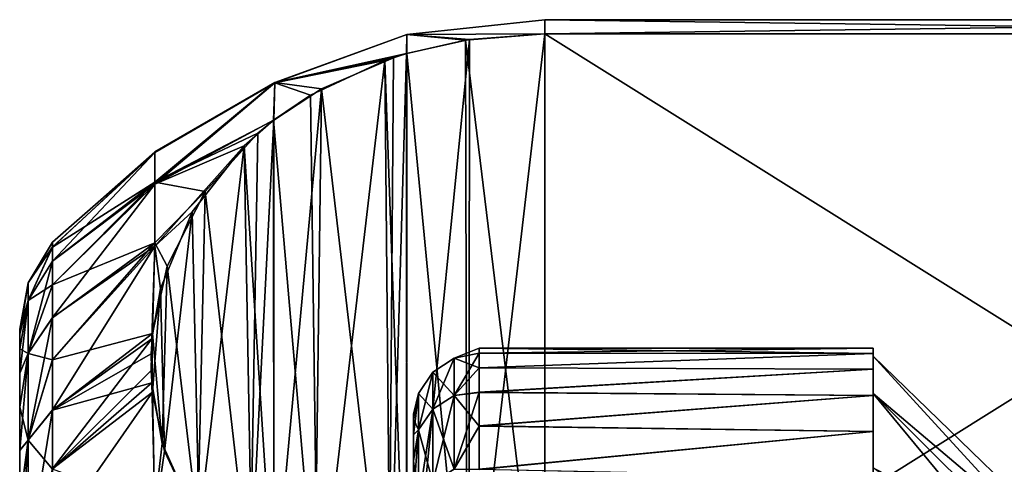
# Model space of a CAD drawing. Header units: metres. Extents: x -62 to 150, y -92 to 92.
# Tile 50 of 256: x -41.24 to -33.74, y -50.38 to -47. Entities that reach past the tile are written whole.
import ezdxf

# ---------------------------------------------------------------- set-up
doc = ezdxf.new("R2010")
doc.units = ezdxf.units.M
doc.layers.add('solid_500615', color=7, linetype='CONTINUOUS')

msp = doc.modelspace()

# ---------------------------------------------------------------- linework, layer by layer
at = {"layer": 'solid_500615'}
for points in [[(-38.291553, -47.111958, -7.165765), (-37.239399, -47, -7.169646), (-37.239399, -47.107697, -8.839519)], [(-38.291553, -47.111958, -7.165765), (-37.239399, -47.107697, -5.499773), (-37.239399, -47, -7.169646)], [(-29.239401, -47.107697, -8.839519), (-37.239399, -47.107697, -8.839519), (-37.239399, -47, -7.169646)], [(-29.239401, -47, -7.169646), (-37.239399, -47, -7.169646), (-37.239399, -47.107697, -5.499773)], [(-29.239401, -47, -7.169646), (-29.239401, -47.107697, -8.839519), (-37.239399, -47, -7.169646)], [(-29.239401, -47.107697, -5.499773), (-29.239401, -47, -7.169646), (-37.239399, -47.107697, -5.499773)], [(-39.297558, -47.479935, -6.210462), (-38.292225, -47.25742, -5.24044), (-38.291553, -47.111958, -7.165765)], [(-39.297558, -47.478806, -8.113971), (-38.291553, -47.111958, -7.165765), (-38.292648, -47.257404, -9.098821)], [(-39.297558, -47.478806, -8.113971), (-39.297558, -47.479935, -6.210462), (-38.291553, -47.111958, -7.165765)], [(-37.814518, -47.151371, -8.91517), (-38.292648, -47.257404, -9.098821), (-38.291553, -47.111958, -7.165765)], [(-37.814518, -47.151371, -8.91517), (-38.29158, -51.958065, -17.240604), (-38.292648, -47.257404, -9.098821)], [(-38.291553, -47.111958, -7.165765), (-38.292225, -47.25742, -5.24044), (-37.844406, -47.156052, -5.41602)], [(-37.832546, -52.061337, 3.080184), (-37.844406, -47.156052, -5.41602), (-38.292225, -47.25742, -5.24044)], [(-37.814518, -47.151371, -8.91517), (-37.818573, -52.06321, -17.42272), (-38.29158, -51.958065, -17.240604)], [(-37.814518, -47.151371, -8.91517), (-38.291553, -47.111958, -7.165765), (-37.239399, -47.107697, -8.839519)], [(-38.291553, -47.111958, -7.165765), (-37.844406, -47.156052, -5.41602), (-37.239399, -47.107697, -5.499773)], [(-37.239399, -52.107697, 3.160481), (-37.239399, -47.107697, -5.499773), (-37.844406, -47.156052, -5.41602)], [(-37.832546, -52.061337, 3.080184), (-37.239399, -52.107697, 3.160481), (-37.844406, -47.156052, -5.41602)], [(-37.239399, -47.107697, -8.839519), (-37.239399, -52.107697, -17.499773), (-37.818573, -52.06321, -17.42272)], [(-37.814518, -47.151371, -8.91517), (-37.239399, -47.107697, -8.839519), (-37.818573, -52.06321, -17.42272)], [(-29.239401, -47.107697, -8.839519), (-37.239399, -52.107697, -17.499773), (-37.239399, -47.107697, -8.839519)], [(-29.239401, -47.107697, -8.839519), (-29.239401, -52.107697, -17.499773), (-37.239399, -52.107697, -17.499773)], [(-29.239401, -52.107697, 3.160481), (-37.239399, -47.107697, -5.499773), (-37.239399, -52.107697, 3.160481)], [(-29.239401, -52.107697, 3.160481), (-29.239401, -47.107697, -5.499773), (-37.239399, -47.107697, -5.499773)], [(-39.297558, -47.478806, -8.113971), (-38.292648, -47.257404, -9.098821), (-38.393566, -47.288784, -9.153175)], [(-39.297558, -47.479935, -6.210462), (-38.457378, -47.310593, -5.148342), (-38.292225, -47.25742, -5.24044)], [(-38.940521, -47.525932, -9.563929), (-39.297558, -47.478806, -8.113971), (-38.393566, -47.288784, -9.153175)], [(-39.297558, -47.479935, -6.210462), (-39.025333, -47.574772, -4.690769), (-38.457378, -47.310593, -5.148342)], [(-38.968975, -51.67337, 2.40821), (-38.457378, -47.310593, -5.148342), (-39.025333, -47.574772, -4.690769)], [(-38.968975, -51.67337, 2.40821), (-38.41515, -51.919518, 2.834547), (-38.457378, -47.310593, -5.148342)], [(-38.940521, -47.525932, -9.563929), (-38.393566, -47.288784, -9.153175), (-38.428371, -51.914654, -17.165415)], [(-38.293022, -51.957985, 2.901177), (-38.292225, -47.25742, -5.24044), (-38.457378, -47.310593, -5.148342)], [(-38.41515, -51.919518, 2.834547), (-38.293022, -51.957985, 2.901177), (-38.457378, -47.310593, -5.148342)], [(-38.292648, -47.257404, -9.098821), (-38.29158, -51.958065, -17.240604), (-38.428371, -51.914654, -17.165415)], [(-38.393566, -47.288784, -9.153175), (-38.292648, -47.257404, -9.098821), (-38.428371, -51.914654, -17.165415)], [(-37.832546, -52.061337, 3.080184), (-38.292225, -47.25742, -5.24044), (-38.293022, -51.957985, 2.901177)], [(-39.297558, -47.478806, -8.113971), (-40.211205, -48.236195, -9.642927), (-40.211205, -48.006012, -7.974935)], [(-39.303181, -47.763046, -9.974623), (-40.211205, -48.236195, -9.642927), (-39.297558, -47.478806, -8.113971)], [(-39.297558, -47.478806, -8.113971), (-40.211205, -48.006012, -7.974935), (-40.211205, -48.01115, -6.291142)], [(-39.297558, -47.478806, -8.113971), (-40.211205, -48.01115, -6.291142), (-39.297558, -47.479935, -6.210462)], [(-39.297558, -47.479935, -6.210462), (-40.211205, -48.01115, -6.291142), (-40.211205, -48.251514, -4.624586)], [(-39.297558, -47.479935, -6.210462), (-40.211205, -48.251514, -4.624586), (-39.305275, -47.764668, -4.361866)], [(-39.297558, -47.479935, -6.210462), (-39.305275, -47.764668, -4.361866), (-39.025333, -47.574772, -4.690769)], [(-38.940521, -47.525932, -9.563929), (-38.993717, -51.659428, -16.723351), (-39.304932, -51.450989, -16.362324)], [(-38.940521, -47.525932, -9.563929), (-39.304932, -51.450989, -16.362324), (-39.303181, -47.763046, -9.974623)], [(-38.940521, -47.525932, -9.563929), (-39.303181, -47.763046, -9.974623), (-39.297558, -47.478806, -8.113971)], [(-38.940521, -47.525932, -9.563929), (-38.428371, -51.914654, -17.165415), (-38.993717, -51.659428, -16.723351)], [(-38.968975, -51.67337, 2.40821), (-39.025333, -47.574772, -4.690769), (-39.305275, -47.764668, -4.361866)], [(-39.425476, -47.863575, -10.148738), (-40.211205, -48.236195, -9.642927), (-39.303181, -47.763046, -9.974623)], [(-39.529797, -47.959774, -4.023926), (-39.305275, -47.764668, -4.361866), (-40.211205, -48.251514, -4.624586)], [(-39.303841, -51.451717, 2.024295), (-39.305275, -47.764668, -4.361866), (-39.529797, -47.959774, -4.023926)], [(-39.303181, -47.763046, -9.974623), (-39.304932, -51.450989, -16.362324), (-39.484772, -51.298531, -16.098255)], [(-39.425476, -47.863575, -10.148738), (-39.303181, -47.763046, -9.974623), (-39.484772, -51.298531, -16.098255)], [(-38.968975, -51.67337, 2.40821), (-39.305275, -47.764668, -4.361866), (-39.303841, -51.451717, 2.024295)], [(-39.826485, -48.307243, -10.917196), (-40.211205, -48.236195, -9.642927), (-39.425476, -47.863575, -10.148738)], [(-39.826485, -48.307243, -10.917196), (-39.425476, -47.863575, -10.148738), (-39.484772, -51.298531, -16.098255)], [(-39.529797, -47.959774, -4.023926), (-40.211205, -48.251514, -4.624586), (-40.211205, -48.722382, -3.007963)], [(-39.925266, -48.460682, -3.156333), (-39.529797, -47.959774, -4.023926), (-40.211205, -48.722382, -3.007963)], [(-39.871368, -50.841724, 0.967756), (-39.529797, -47.959774, -4.023926), (-39.925266, -48.460682, -3.156333)], [(-39.871368, -50.841724, 0.967756), (-39.468266, -51.313663, 1.785175), (-39.529797, -47.959774, -4.023926)], [(-39.468266, -51.313663, 1.785175), (-39.303841, -51.451717, 2.024295), (-39.529797, -47.959774, -4.023926)], [(-40.989399, -48.729164, -8.07564), (-40.211205, -48.006012, -7.974935), (-40.211205, -48.236195, -9.642927)], [(-40.989399, -48.69281, -7.172002), (-40.211205, -48.01115, -6.291142), (-40.211205, -48.006012, -7.974935)], [(-40.989399, -48.729164, -8.07564), (-40.989399, -48.69281, -7.172002), (-40.211205, -48.006012, -7.974935)], [(-40.989399, -48.83696, -5.369908), (-40.211205, -48.251514, -4.624586), (-40.211205, -48.01115, -6.291142)], [(-40.989399, -48.72879, -6.26835), (-40.989399, -48.83696, -5.369908), (-40.211205, -48.01115, -6.291142)], [(-40.989399, -48.69281, -7.172002), (-40.989399, -48.72879, -6.26835), (-40.211205, -48.01115, -6.291142)], [(-40.989399, -49.017784, -9.861012), (-40.211205, -48.236195, -9.642927), (-40.211205, -48.697182, -11.262395)], [(-40.989399, -48.837711, -8.974039), (-40.989399, -48.729164, -8.07564), (-40.211205, -48.236195, -9.642927)], [(-40.989399, -49.017784, -9.861012), (-40.989399, -48.837711, -8.974039), (-40.211205, -48.236195, -9.642927)], [(-40.989399, -49.266773, -3.612913), (-40.211205, -48.722382, -3.007963), (-40.211205, -48.251514, -4.624586)], [(-40.989399, -49.016663, -4.48286), (-40.989399, -49.266773, -3.612913), (-40.211205, -48.251514, -4.624586)], [(-40.989399, -48.83696, -5.369908), (-40.989399, -49.016663, -4.48286), (-40.211205, -48.251514, -4.624586)], [(-39.826485, -48.307243, -10.917196), (-40.211205, -48.697182, -11.262395), (-40.211205, -48.236195, -9.642927)], [(-39.826485, -48.307243, -10.917196), (-40.116665, -48.874676, -11.900019), (-40.211205, -48.697182, -11.262395)], [(-39.826485, -48.307243, -10.917196), (-39.882256, -50.824734, -15.277619), (-40.116665, -48.874676, -11.900019)], [(-39.826485, -48.307243, -10.917196), (-39.484772, -51.298531, -16.098255), (-39.882256, -50.824734, -15.277619)], [(-40.167492, -49.043636, -2.146622), (-39.925266, -48.460682, -3.156333), (-40.211205, -48.722382, -3.007963)], [(-40.135784, -50.282299, -0.001196), (-39.925266, -48.460682, -3.156333), (-40.167492, -49.043636, -2.146622)], [(-39.871368, -50.841724, 0.967756), (-39.925266, -48.460682, -3.156333), (-40.135784, -50.282299, -0.001196)], [(-41.174816, -49.000694, -7.169646), (-40.989399, -48.72879, -6.26835), (-40.989399, -48.69281, -7.172002)], [(-41.174816, -49.000694, -7.169646), (-40.989399, -48.69281, -7.172002), (-40.989399, -48.729164, -8.07564)], [(-41.174816, -49.136116, -5.448976), (-40.989399, -48.83696, -5.369908), (-40.989399, -48.72879, -6.26835)], [(-41.174816, -49.000694, -7.169646), (-41.174816, -49.136116, -5.448976), (-40.989399, -48.72879, -6.26835)], [(-41.174816, -49.136116, -8.890316), (-40.989399, -48.729164, -8.07564), (-40.989399, -48.837711, -8.974039)], [(-41.174816, -49.136116, -8.890316), (-41.174816, -49.000694, -7.169646), (-40.989399, -48.729164, -8.07564)], [(-40.989399, -49.586777, -11.576154), (-40.211205, -48.697182, -11.262395), (-40.228249, -49.38649, -12.78651)], [(-40.989399, -49.268253, -10.730846), (-40.989399, -49.017784, -9.861012), (-40.211205, -48.697182, -11.262395)], [(-40.989399, -49.586777, -11.576154), (-40.989399, -49.268253, -10.730846), (-40.211205, -48.697182, -11.262395)], [(-40.989399, -49.968956, -1.951346), (-40.232101, -49.42675, -1.483051), (-40.211205, -48.722382, -3.007963)], [(-40.989399, -49.584949, -2.767463), (-40.989399, -49.968956, -1.951346), (-40.211205, -48.722382, -3.007963)], [(-40.989399, -49.266773, -3.612913), (-40.989399, -49.584949, -2.767463), (-40.211205, -48.722382, -3.007963)], [(-40.167492, -49.043636, -2.146622), (-40.211205, -48.722382, -3.007963), (-40.232101, -49.42675, -1.483051)], [(-40.116665, -48.874676, -11.900019), (-40.228249, -49.38649, -12.78651), (-40.211205, -48.697182, -11.262395)], [(-41.174816, -49.53904, -3.770674), (-40.989399, -49.016663, -4.48286), (-40.989399, -48.83696, -5.369908)], [(-41.174816, -49.136116, -5.448976), (-41.174816, -49.53904, -3.770674), (-40.989399, -48.83696, -5.369908)], [(-41.174816, -49.136116, -8.890316), (-40.989399, -48.837711, -8.974039), (-40.989399, -49.017784, -9.861012)], [(-40.116665, -48.874676, -11.900019), (-40.153214, -50.223671, -14.236549), (-40.228249, -49.38649, -12.78651)], [(-40.116665, -48.874676, -11.900019), (-39.882256, -50.824734, -15.277619), (-40.153214, -50.223671, -14.236549)], [(-41.174816, -49.000694, -7.169646), (-41.239399, -49.354321, -7.17185), (-41.239399, -49.391426, -6.280951)], [(-41.174816, -49.136116, -8.890316), (-41.239399, -49.354321, -7.17185), (-41.174816, -49.000694, -7.169646)], [(-41.174816, -49.000694, -7.169646), (-41.239399, -49.391426, -6.280951), (-41.174816, -49.136116, -5.448976)], [(-41.174816, -49.53904, -3.770674), (-40.989399, -49.266773, -3.612913), (-40.989399, -49.016663, -4.48286)], [(-41.174816, -49.53904, -10.568618), (-40.989399, -49.017784, -9.861012), (-40.989399, -49.268253, -10.730846)], [(-41.174816, -49.53904, -10.568618), (-41.174816, -49.136116, -8.890316), (-40.989399, -49.017784, -9.861012)], [(-40.167492, -49.043636, -2.146622), (-40.232101, -49.42675, -1.483051), (-40.227879, -49.834778, -0.776326)], [(-40.135784, -50.282299, -0.001196), (-40.167492, -49.043636, -2.146622), (-40.227879, -49.834778, -0.776326)], [(-41.174816, -49.136116, -8.890316), (-41.239399, -49.504082, -8.948977), (-41.239399, -49.391792, -8.062734)], [(-41.174816, -49.53904, -10.568618), (-41.239399, -49.504082, -8.948977), (-41.174816, -49.136116, -8.890316)], [(-41.174816, -49.136116, -8.890316), (-41.239399, -49.391792, -8.062734), (-41.239399, -49.354321, -7.17185)], [(-41.174816, -49.136116, -5.448976), (-41.239399, -49.391426, -6.280951), (-41.239399, -49.503345, -5.394665)], [(-41.174816, -49.136116, -5.448976), (-41.239399, -49.503345, -5.394665), (-41.239399, -49.688774, -4.52227)], [(-41.174816, -49.136116, -5.448976), (-41.239399, -49.688774, -4.52227), (-41.174816, -49.53904, -3.770674)], [(-41.174816, -50.199547, -2.176066), (-40.989399, -49.584949, -2.767463), (-40.989399, -49.266773, -3.612913)], [(-41.174816, -49.53904, -3.770674), (-41.174816, -50.199547, -2.176066), (-40.989399, -49.266773, -3.612913)], [(-41.174816, -49.53904, -10.568618), (-40.989399, -49.268253, -10.730846), (-40.989399, -49.586777, -11.576154)], [(-41.239399, -49.391426, -6.280951), (-41.239399, -49.354321, -7.17185), (-41.239399, -49.391792, -8.062734)], [(-41.239399, -49.503345, -5.394665), (-41.239399, -49.391426, -6.280951), (-41.239399, -49.391792, -8.062734)], [(-41.239399, -49.503345, -5.394665), (-41.239399, -49.391792, -8.062734), (-41.239399, -49.504082, -8.948977)], [(-40.989399, -49.971119, -12.392106), (-40.228249, -49.38649, -12.78651), (-40.238422, -49.541294, -13.054638)], [(-40.989399, -49.971119, -12.392106), (-40.989399, -49.586777, -11.576154), (-40.228249, -49.38649, -12.78651)], [(-40.228249, -49.38649, -12.78651), (-40.23344, -49.763771, -13.439975), (-40.238422, -49.541294, -13.054638)], [(-40.228249, -49.38649, -12.78651), (-40.153214, -50.223671, -14.236549), (-40.23344, -49.763771, -13.439975)], [(-40.989399, -50.41663, -1.168683), (-40.238541, -49.667953, -1.065278), (-40.232101, -49.42675, -1.483051)], [(-40.989399, -49.968956, -1.951346), (-40.989399, -50.41663, -1.168683), (-40.232101, -49.42675, -1.483051)], [(-40.227879, -49.834778, -0.776326), (-40.232101, -49.42675, -1.483051), (-40.238541, -49.667953, -1.065278)], [(-41.239399, -49.688774, -4.52227), (-41.239399, -49.503345, -5.394665), (-41.239399, -49.504082, -8.948977)], [(-41.239399, -49.688774, -4.52227), (-41.239399, -49.504082, -8.948977), (-41.239399, -49.689873, -9.821293)], [(-41.174816, -49.53904, -10.568618), (-41.239399, -49.689873, -9.821293), (-41.239399, -49.504082, -8.948977)], [(-41.174816, -49.53904, -10.568618), (-41.239399, -49.94849, -10.676511), (-41.239399, -49.689873, -9.821293)], [(-41.174816, -50.199547, -12.163226), (-41.239399, -49.94849, -10.676511), (-41.174816, -49.53904, -10.568618)], [(-41.174816, -49.53904, -3.770674), (-41.239399, -49.688774, -4.52227), (-41.239399, -49.947041, -3.666937)], [(-41.174816, -49.53904, -3.770674), (-41.239399, -49.947041, -3.666937), (-41.239399, -50.274742, -2.839422)], [(-41.174816, -49.53904, -3.770674), (-41.239399, -50.274742, -2.839422), (-41.174816, -50.199547, -2.176066)], [(-41.174816, -50.199547, -12.163226), (-41.174816, -49.53904, -10.568618), (-40.989399, -49.586777, -11.576154)], [(-40.989399, -49.971119, -12.392106), (-40.238422, -49.541294, -13.054638), (-40.23344, -49.763771, -13.439975)], [(-37.930744, -49.573792, -8.033587), (-37.739399, -49.537075, -8.051224), (-37.739399, -49.5, -7.16658)], [(-37.930744, -49.573792, -6.305706), (-37.739399, -49.5, -7.16658), (-37.739399, -49.53759, -6.281959)], [(-37.930744, -49.573792, -8.033587), (-37.739399, -49.5, -7.16658), (-37.930744, -49.573792, -6.305706)], [(-37.930744, -49.858192, -9.7379), (-37.739399, -49.648537, -8.92954), (-37.739399, -49.537075, -8.051224)], [(-37.930744, -49.858192, -9.7379), (-37.739399, -49.537075, -8.051224), (-37.930744, -49.573792, -8.033587)], [(-37.930744, -49.573792, -6.305706), (-37.739399, -49.53759, -6.281959), (-37.739399, -49.649567, -5.403708)], [(-37.739399, -49.5, -7.16658), (-34.739399, -49.500061, -7.169646), (-34.739399, -49.539951, -6.254844)], [(-37.739399, -49.5, -7.16658), (-37.739399, -49.537075, -8.051224), (-34.739399, -49.500061, -7.169646)], [(-37.739399, -49.53759, -6.281959), (-37.739399, -49.5, -7.16658), (-34.739399, -49.539951, -6.254844)], [(-37.739399, -49.537075, -8.051224), (-34.739399, -49.539951, -8.084448), (-34.739399, -49.500061, -7.169646)], [(-37.739399, -49.537075, -8.051224), (-37.739399, -49.648537, -8.92954), (-34.739399, -49.539951, -8.084448)], [(-37.739399, -49.649567, -5.403708), (-37.739399, -49.53759, -6.281959), (-34.739399, -49.539951, -6.254844)], [(-37.739399, -49.648537, -8.92954), (-34.739399, -49.659573, -8.993213), (-34.739399, -49.539951, -8.084448)], [(-37.739399, -49.649567, -5.403708), (-34.739399, -49.539951, -6.254844), (-34.739399, -49.659573, -5.346079)], [(-34.739399, -49.539951, -6.254844), (-34.739399, -49.500061, -7.169646), (-34.739399, -49.539951, -8.084448)], [(-34.739399, -49.558479, -8.036138), (-34.739399, -49.539951, -8.084448), (-34.739399, -49.659573, -8.993213)], [(-34.739399, -49.558479, -8.036138), (-34.739399, -49.539951, -6.254844), (-34.739399, -49.539951, -8.084448)], [(-34.739399, -49.558552, -6.302281), (-34.739399, -49.659573, -5.346079), (-34.739399, -49.539951, -6.254844)], [(-34.739399, -49.558479, -8.036138), (-34.739399, -49.558552, -6.302281), (-34.739399, -49.539951, -6.254844)], [(-34.739399, -49.558479, -8.036138), (-33.5774, -50.826466, -8.789777), (-33.5774, -50.684502, -7.169213)], [(-34.739399, -49.844421, -9.746681), (-33.5774, -50.826466, -8.789777), (-34.739399, -49.558479, -8.036138)], [(-34.739399, -49.558479, -8.036138), (-33.5774, -50.684502, -7.169213), (-34.739399, -49.558552, -6.302281)], [(-34.739399, -49.844421, -9.746681), (-34.739399, -49.558479, -8.036138), (-34.739399, -49.659573, -8.993213)], [(-34.739399, -49.558552, -6.302281), (-33.5774, -50.684502, -7.169213), (-33.5774, -50.826618, -5.548654)], [(-34.739399, -49.558552, -6.302281), (-33.5774, -50.826618, -5.548654), (-34.739399, -49.844643, -4.591743)], [(-34.739399, -49.558552, -6.302281), (-34.739399, -49.844643, -4.591743), (-34.739399, -49.659573, -5.346079)], [(-41.174816, -50.199547, -2.176066), (-40.989399, -49.968956, -1.951346), (-40.989399, -49.584949, -2.767463)], [(-41.174816, -50.199547, -12.163226), (-40.989399, -49.586777, -11.576154), (-40.989399, -49.971119, -12.392106)], [(-37.930744, -49.573792, -6.305706), (-38.093094, -49.68195, -6.314668), (-38.093094, -49.68195, -8.024624)], [(-37.930744, -49.573792, -6.305706), (-37.930744, -49.858192, -4.601392), (-38.093094, -49.68195, -6.314668)], [(-37.930744, -49.573792, -8.033587), (-38.093094, -49.68195, -8.024624), (-38.093094, -49.963398, -9.711259)], [(-37.930744, -49.573792, -8.033587), (-37.930744, -49.573792, -6.305706), (-38.093094, -49.68195, -8.024624)], [(-37.930744, -49.858192, -9.7379), (-37.930744, -49.573792, -8.033587), (-38.093094, -49.963398, -9.711259)], [(-37.930744, -49.573792, -6.305706), (-37.739399, -49.649567, -5.403708), (-37.930744, -49.858192, -4.601392)], [(-41.239399, -49.947041, -3.666937), (-41.239399, -49.688774, -4.52227), (-41.239399, -49.689873, -9.821293)], [(-41.239399, -49.947041, -3.666937), (-41.239399, -49.689873, -9.821293), (-41.239399, -49.94849, -10.676511)], [(-40.989399, -50.41663, -1.168683), (-40.227879, -49.834778, -0.776326), (-40.238541, -49.667953, -1.065278)], [(-38.093094, -49.68195, -6.314668), (-38.201492, -49.84383, -6.328082), (-38.201492, -49.84383, -8.01121)], [(-38.093094, -49.68195, -6.314668), (-38.093094, -49.963398, -4.628033), (-38.201492, -49.84383, -6.328082)], [(-38.093094, -49.68195, -8.024624), (-38.201492, -49.84383, -8.01121), (-38.201492, -50.120865, -9.671383)], [(-38.093094, -49.68195, -8.024624), (-38.093094, -49.68195, -6.314668), (-38.201492, -49.84383, -8.01121)], [(-38.093094, -49.963398, -9.711259), (-38.093094, -49.68195, -8.024624), (-38.201492, -50.120865, -9.671383)], [(-37.930744, -49.858192, -4.601392), (-38.093094, -49.963398, -4.628033), (-38.093094, -49.68195, -6.314668)], [(-37.930744, -49.858192, -9.7379), (-37.739399, -49.833569, -9.795223), (-37.739399, -49.648537, -8.92954)], [(-37.930744, -49.858192, -4.601392), (-37.739399, -49.649567, -5.403708), (-37.739399, -49.835102, -4.538132)], [(-37.739399, -49.648537, -8.92954), (-37.739399, -49.833569, -9.795223), (-34.739399, -49.659573, -8.993213)], [(-37.739399, -49.835102, -4.538132), (-37.739399, -49.649567, -5.403708), (-34.739399, -49.659573, -5.346079)], [(-37.739399, -49.833569, -9.795223), (-34.739399, -49.857872, -9.887367), (-34.739399, -49.659573, -8.993213)], [(-37.739399, -49.835102, -4.538132), (-34.739399, -49.659573, -5.346079), (-34.739399, -49.857872, -4.451925)], [(-34.739399, -49.844421, -9.746681), (-34.739399, -49.659573, -8.993213), (-34.739399, -49.857872, -9.887367)], [(-34.739399, -49.844643, -4.591743), (-34.739399, -49.857872, -4.451925), (-34.739399, -49.659573, -5.346079)], [(-40.989399, -50.419132, -13.174602), (-40.23344, -49.763771, -13.439975), (-40.211205, -50.70433, -14.791638)], [(-40.989399, -50.419132, -13.174602), (-40.989399, -49.971119, -12.392106), (-40.23344, -49.763771, -13.439975)], [(-40.211205, -50.70433, -14.791638), (-40.23344, -49.763771, -13.439975), (-40.153214, -50.223671, -14.236549)], [(-40.989399, -50.926838, -0.422034), (-40.211205, -50.783504, 0.547899), (-40.227879, -49.834778, -0.776326)], [(-40.989399, -50.41663, -1.168683), (-40.989399, -50.926838, -0.422034), (-40.227879, -49.834778, -0.776326)], [(-40.135784, -50.282299, -0.001196), (-40.227879, -49.834778, -0.776326), (-40.211205, -50.783504, 0.547899)], [(-38.201492, -49.84383, -6.328082), (-38.239399, -50.039989, -6.277319), (-38.239399, -50, -7.166779)], [(-38.201492, -49.84383, -6.328082), (-38.201492, -50.120865, -4.667909), (-38.239399, -50.039989, -6.277319)], [(-38.201492, -49.84383, -8.01121), (-38.239399, -50, -7.166779), (-38.239399, -50.039482, -8.056262)], [(-38.201492, -49.84383, -8.01121), (-38.201492, -49.84383, -6.328082), (-38.239399, -50, -7.166779)], [(-38.201492, -49.84383, -8.01121), (-38.239399, -50.039482, -8.056262), (-38.239399, -50.157574, -8.937629)], [(-38.201492, -50.120865, -9.671383), (-38.201492, -49.84383, -8.01121), (-38.239399, -50.157574, -8.937629)], [(-38.093094, -49.963398, -4.628033), (-38.201492, -50.120865, -4.667909), (-38.201492, -49.84383, -6.328082)], [(-37.930744, -49.858192, -4.601392), (-37.930744, -50.419235, -2.967133), (-38.093094, -49.963398, -4.628033)], [(-37.930744, -49.858192, -9.7379), (-38.093094, -49.963398, -9.711259), (-38.093094, -50.51862, -11.328565)], [(-37.930744, -50.419235, -11.372159), (-37.930744, -49.858192, -9.7379), (-38.093094, -50.51862, -11.328565)], [(-37.930744, -50.419235, -11.372159), (-37.739399, -50.090916, -10.642399), (-37.739399, -49.833569, -9.795223)], [(-37.930744, -50.419235, -11.372159), (-37.739399, -49.833569, -9.795223), (-37.930744, -49.858192, -9.7379)], [(-37.930744, -49.858192, -4.601392), (-37.739399, -49.835102, -4.538132), (-37.739399, -50.092945, -3.691102)], [(-37.930744, -49.858192, -4.601392), (-37.739399, -50.092945, -3.691102), (-37.930744, -50.419235, -2.967133)], [(-37.739399, -49.833569, -9.795223), (-37.739399, -50.090916, -10.642399), (-34.739399, -49.857872, -9.887367)], [(-37.739399, -50.092945, -3.691102), (-37.739399, -49.835102, -4.538132), (-34.739399, -49.857872, -4.451925)], [(-37.739399, -50.090916, -10.642399), (-34.739399, -50.13316, -10.760552), (-34.739399, -49.857872, -9.887367)], [(-37.739399, -50.092945, -3.691102), (-34.739399, -49.857872, -4.451925), (-34.739399, -50.13316, -3.578739)], [(-34.739399, -49.844421, -9.746681), (-33.5774, -51.003048, -9.584892), (-33.5774, -50.826466, -8.789777)], [(-34.739399, -50.409012, -11.387531), (-33.5774, -51.003048, -9.584892), (-34.739399, -49.844421, -9.746681)], [(-34.739399, -49.844421, -9.746681), (-34.739399, -49.857872, -9.887367), (-34.739399, -50.13316, -10.760552)], [(-34.739399, -50.409012, -11.387531), (-34.739399, -49.844421, -9.746681), (-34.739399, -50.13316, -10.760552)], [(-34.739399, -49.844643, -4.591743), (-33.5774, -50.826618, -5.548654), (-33.5774, -51.003277, -4.753545)], [(-34.739399, -49.844643, -4.591743), (-33.5774, -51.003277, -4.753545), (-33.5774, -51.248863, -3.976503)], [(-34.739399, -49.844643, -4.591743), (-33.5774, -51.248863, -3.976503), (-34.739399, -50.409378, -2.950929)], [(-34.739399, -49.844643, -4.591743), (-34.739399, -50.409378, -2.950929), (-34.739399, -49.857872, -4.451925)], [(-34.739399, -50.409378, -2.950929), (-34.739399, -50.13316, -3.578739), (-34.739399, -49.857872, -4.451925)], [(-41.239399, -50.274742, -2.839422), (-41.239399, -49.947041, -3.666937), (-41.239399, -49.94849, -10.676511)], [(-41.239399, -50.274742, -2.839422), (-41.239399, -49.94849, -10.676511), (-41.239399, -50.276527, -11.503881)], [(-41.174816, -50.199547, -12.163226), (-41.239399, -50.276527, -11.503881), (-41.239399, -49.94849, -10.676511)], [(-41.174816, -51.101376, -0.704417), (-40.989399, -50.41663, -1.168683), (-40.989399, -49.968956, -1.951346)], [(-41.174816, -50.199547, -2.176066), (-41.174816, -51.101376, -0.704417), (-40.989399, -49.968956, -1.951346)], [(-41.174816, -50.199547, -12.163226), (-40.989399, -49.971119, -12.392106), (-40.989399, -50.419132, -13.174602)], [(-38.239399, -50.039482, -8.056262), (-38.239399, -50, -7.166779), (-38.239399, -50.039989, -6.277319)], [(-38.093094, -49.963398, -4.628033), (-38.093094, -50.51862, -3.010727), (-38.201492, -50.120865, -4.667909)], [(-38.093094, -49.963398, -9.711259), (-38.201492, -50.120865, -9.671383), (-38.201492, -50.667374, -11.263315)], [(-38.093094, -50.51862, -11.328565), (-38.093094, -49.963398, -9.711259), (-38.201492, -50.667374, -11.263315)], [(-37.930744, -50.419235, -2.967133), (-38.093094, -50.51862, -3.010727), (-38.093094, -49.963398, -4.628033)], [(-38.239399, -50.157574, -8.937629), (-38.239399, -50.039482, -8.056262), (-38.239399, -50.039989, -6.277319)], [(-38.239399, -50.157574, -8.937629), (-38.239399, -50.039989, -6.277319), (-38.239399, -50.158592, -5.396019)], [(-38.201492, -50.120865, -4.667909), (-38.239399, -50.158592, -5.396019), (-38.239399, -50.039989, -6.277319)], [(-38.201492, -50.120865, -4.667909), (-38.239399, -50.35548, -4.527164), (-38.239399, -50.158592, -5.396019)], [(-38.201492, -50.120865, -4.667909), (-38.201492, -50.667374, -3.075977), (-38.239399, -50.35548, -4.527164)], [(-38.201492, -50.120865, -9.671383), (-38.239399, -50.157574, -8.937629), (-38.239399, -50.353966, -9.806594)], [(-38.201492, -50.120865, -9.671383), (-38.239399, -50.353966, -9.806594), (-38.239399, -50.626518, -10.653295)], [(-38.201492, -50.667374, -11.263315), (-38.201492, -50.120865, -9.671383), (-38.239399, -50.626518, -10.653295)], [(-38.239399, -50.353966, -9.806594), (-38.239399, -50.157574, -8.937629), (-38.239399, -50.158592, -5.396019)], [(-38.239399, -50.353966, -9.806594), (-38.239399, -50.158592, -5.396019), (-38.239399, -50.35548, -4.527164)], [(-38.093094, -50.51862, -3.010727), (-38.201492, -50.667374, -3.075977), (-38.201492, -50.120865, -4.667909)], [(-37.930744, -50.419235, -11.372159), (-37.739399, -50.418797, -11.465053), (-37.739399, -50.090916, -10.642399)], [(-37.930744, -50.419235, -2.967133), (-37.739399, -50.092945, -3.691102), (-37.739399, -50.42131, -2.868633)], [(-37.739399, -50.090916, -10.642399), (-37.739399, -50.418797, -11.465053), (-34.739399, -50.13316, -10.760552)], [(-37.739399, -50.42131, -2.868633), (-37.739399, -50.092945, -3.691102), (-34.739399, -50.13316, -3.578739)], [(-37.739399, -50.418797, -11.465053), (-34.739399, -50.483807, -11.607218), (-34.739399, -50.13316, -10.760552)], [(-37.739399, -50.42131, -2.868633), (-34.739399, -50.13316, -3.578739), (-34.739399, -50.483807, -2.732074)], [(-34.739399, -50.409012, -11.387531), (-34.739399, -50.13316, -10.760552), (-34.739399, -50.483807, -11.607218)], [(-34.739399, -50.409378, -2.950929), (-34.739399, -50.483807, -2.732074), (-34.739399, -50.13316, -3.578739)], [(-41.174816, -50.199547, -12.163226), (-41.239399, -50.672272, -12.300481), (-41.239399, -50.276527, -11.503881)], [(-41.174816, -51.101376, -13.634875), (-41.239399, -50.672272, -12.300481), (-41.174816, -50.199547, -12.163226)], [(-41.174816, -50.199547, -2.176066), (-41.239399, -50.274742, -2.839422), (-41.239399, -50.670155, -2.042659)], [(-41.174816, -50.199547, -2.176066), (-41.239399, -50.670155, -2.042659), (-41.239399, -51.130867, -1.281225)], [(-41.174816, -50.199547, -2.176066), (-41.239399, -51.130867, -1.281225), (-41.174816, -51.101376, -0.704417)], [(-41.174816, -51.101376, -13.634875), (-41.174816, -50.199547, -12.163226), (-40.989399, -50.419132, -13.174602)], [(-40.211205, -50.70433, -14.791638), (-40.153214, -50.223671, -14.236549), (-39.882256, -50.824734, -15.277619)], [(-41.239399, -50.670155, -2.042659), (-41.239399, -50.274742, -2.839422), (-41.239399, -50.276527, -11.503881)], [(-41.239399, -50.670155, -2.042659), (-41.239399, -50.276527, -11.503881), (-41.239399, -50.672272, -12.300481)], [(-39.871368, -50.841724, 0.967756), (-40.135784, -50.282299, -0.001196), (-40.211205, -50.783504, 0.547899)], [(-38.239399, -50.626518, -10.653295), (-38.239399, -50.353966, -9.806594), (-38.239399, -50.35548, -4.527164)], [(-38.239399, -50.626518, -10.653295), (-38.239399, -50.35548, -4.527164), (-38.239399, -50.628521, -3.680612)], [(-38.201492, -50.667374, -3.075977), (-38.239399, -50.628521, -3.680612), (-38.239399, -50.35548, -4.527164)]]:
    msp.add_3dface(points, dxfattribs=at)

doc.saveas('drawing.dxf')
